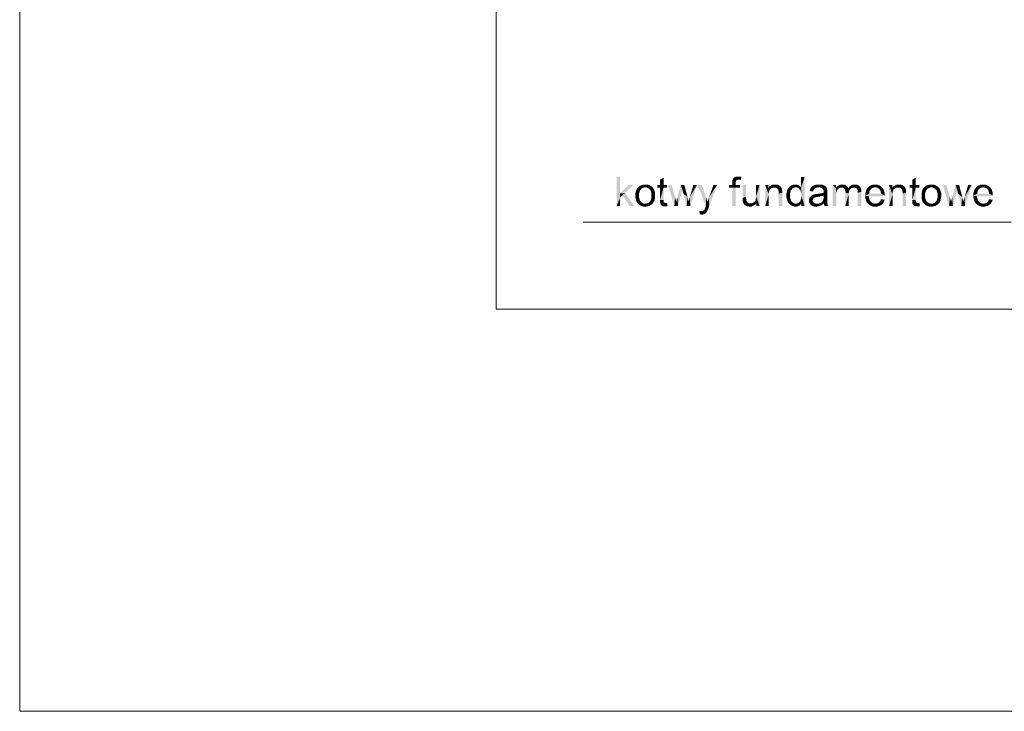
# Model space of a CAD drawing. Header units: millimetres. Extents: x 1814 to 94182, y 11562 to 49454.
# Tile 119 of 256: x 12190 to 12451, y 25560 to 25743. Entities that reach past the tile are written whole.
import ezdxf

# ---------------------------------------------------------------- set-up
doc = ezdxf.new("R2010")
doc.units = ezdxf.units.MM
doc.linetypes.add('XKITLINE00', pattern=[0])
doc.layers.add('GraphicObject', color=6, linetype='Continuous', lineweight=0)
doc.layers.add('LinkedObject', color=1, linetype='Continuous', lineweight=0)

msp = doc.modelspace()

# ---------------------------------------------------------------- hatches: boundary and pattern name
at = {"layer": 'LinkedObject'}
for points in [[(12349.313, 25701.735), (12348.366, 25694.035), (12348.366, 25701.735)], [(12349.313, 25697.354), (12348.366, 25694.035), (12349.313, 25701.735)], [(12360.835, 25701.565), (12359.888, 25699.617), (12359.888, 25700.998)], [(12359.888, 25699.617), (12360.835, 25701.565), (12359.888, 25698.886)], [(12360.835, 25699.617), (12359.888, 25698.886), (12360.835, 25701.565)], [(12379.048, 25700.49), (12379.456, 25701.524), (12379.048, 25700.21)], [(12379.098, 25700.907), (12379.456, 25701.524), (12379.048, 25700.49)], [(12379.048, 25700.21), (12379.456, 25701.524), (12379.048, 25699.617)], [(12379.048, 25699.617), (12379.456, 25701.524), (12379.048, 25698.886)], [(12379.987, 25700.132), (12379.048, 25698.886), (12379.456, 25701.524)], [(12379.147, 25701.043), (12379.456, 25701.524), (12379.098, 25700.907)], [(12379.456, 25701.524), (12379.147, 25701.043), (12379.216, 25701.226)], [(12380.255, 25700.911), (12379.456, 25701.524), (12379.628, 25701.638)], [(12379.987, 25700.132), (12379.456, 25701.524), (12379.987, 25700.384)], [(12379.987, 25700.384), (12379.456, 25701.524), (12380.076, 25700.728)], [(12380.076, 25700.728), (12379.456, 25701.524), (12380.166, 25700.82)], [(12380.166, 25700.82), (12379.456, 25701.524), (12380.255, 25700.911)], [(12379.799, 25701.752), (12380.559, 25701.003), (12379.628, 25701.638)], [(12379.628, 25701.638), (12380.559, 25701.003), (12380.255, 25700.911)], [(12380.281, 25701.866), (12380.559, 25701.003), (12379.799, 25701.752)], [(12380.591, 25701.866), (12380.559, 25701.003), (12380.281, 25701.866)], [(12380.591, 25701.866), (12380.774, 25701.003), (12380.559, 25701.003)], [(12380.79, 25701.866), (12380.774, 25701.003), (12380.591, 25701.866)], [(12380.774, 25701.003), (12380.79, 25701.866), (12380.906, 25701.003)], [(12381.184, 25700.977), (12380.79, 25701.866), (12381.231, 25701.819)], [(12380.906, 25701.003), (12380.79, 25701.866), (12381.184, 25700.977)], [(12381.184, 25700.977), (12381.231, 25701.819), (12381.331, 25700.951)], [(12381.331, 25700.951), (12381.231, 25701.819), (12381.472, 25701.772)], [(12398.249, 25701.735), (12397.302, 25698.971), (12397.302, 25701.735)], [(12398.249, 25701.735), (12397.387, 25697.313), (12397.302, 25698.971)], [(12397.387, 25697.313), (12398.249, 25701.735), (12398.249, 25694.035)], [(12427.74, 25701.565), (12426.793, 25699.617), (12426.793, 25700.998)], [(12426.793, 25699.617), (12427.74, 25701.565), (12426.793, 25698.886)], [(12427.74, 25699.617), (12426.793, 25698.886), (12427.74, 25701.565)], [(12352.773, 25699.617), (12349.313, 25697.354), (12351.55, 25699.617)], [(12350.641, 25697.543), (12349.313, 25697.354), (12352.773, 25699.617)], [(12354.241, 25699.121), (12353.381, 25696.826), (12353.811, 25698.748)], [(12354.585, 25698.16), (12353.381, 25696.826), (12354.241, 25699.121)], [(12353.811, 25698.748), (12353.381, 25696.826), (12353.381, 25697.601)], [(12355.477, 25699.741), (12354.241, 25699.121), (12354.601, 25699.431)], [(12355.994, 25699.741), (12354.241, 25699.121), (12355.477, 25699.741)], [(12355.64, 25698.955), (12354.241, 25699.121), (12355.994, 25699.741)], [(12354.241, 25699.121), (12355.052, 25698.69), (12354.818, 25698.425)], [(12355.052, 25698.69), (12354.241, 25699.121), (12355.64, 25698.955)], [(12354.585, 25698.16), (12354.241, 25699.121), (12354.818, 25698.425)], [(12355.64, 25698.955), (12355.994, 25699.741), (12355.994, 25698.955)], [(12355.994, 25699.741), (12356.343, 25698.955), (12355.994, 25698.955)], [(12357.508, 25699.364), (12355.994, 25699.741), (12356.568, 25699.741)], [(12357.872, 25698.987), (12355.994, 25699.741), (12357.508, 25699.364)], [(12356.927, 25698.689), (12355.994, 25699.741), (12357.872, 25698.987)], [(12356.343, 25698.955), (12355.994, 25699.741), (12356.927, 25698.689)], [(12356.927, 25698.689), (12357.872, 25698.987), (12357.162, 25698.423)], [(12357.872, 25698.987), (12357.397, 25698.156), (12357.162, 25698.423)], [(12357.397, 25698.156), (12357.872, 25698.987), (12357.631, 25697.373)], [(12357.631, 25697.373), (12357.872, 25698.987), (12358.602, 25696.905)], [(12358.602, 25697.569), (12357.872, 25698.987), (12358.237, 25698.61)], [(12358.602, 25696.905), (12357.872, 25698.987), (12358.602, 25697.569)], [(12359.187, 25699.617), (12359.888, 25698.886), (12359.187, 25698.886)], [(12359.888, 25699.617), (12359.888, 25698.886), (12359.187, 25699.617)], [(12360.835, 25698.886), (12359.888, 25698.886), (12360.835, 25699.617)], [(12359.888, 25695.669), (12360.835, 25698.886), (12360.835, 25695.617)], [(12359.888, 25698.886), (12360.835, 25698.886), (12359.888, 25695.669)], [(12361.774, 25698.886), (12360.835, 25699.617), (12361.774, 25699.617)], [(12360.835, 25698.886), (12360.835, 25699.617), (12361.774, 25698.886)], [(12362.993, 25699.617), (12363.714, 25694.035), (12362.017, 25699.617)], [(12363.88, 25696.39), (12363.714, 25694.035), (12362.993, 25699.617)], [(12365.397, 25699.617), (12365.836, 25698.33), (12364.496, 25696.346)], [(12366.357, 25699.617), (12365.836, 25698.33), (12365.397, 25699.617)], [(12365.836, 25698.33), (12366.357, 25699.617), (12366.058, 25697.373)], [(12366.058, 25697.373), (12366.357, 25699.617), (12367.195, 25696.376)], [(12369.663, 25699.617), (12367.786, 25696.389), (12368.745, 25699.617)], [(12367.923, 25694.035), (12367.786, 25696.389), (12369.663, 25699.617)], [(12370.933, 25699.617), (12372.038, 25694.029), (12369.921, 25699.617)], [(12372.095, 25696.396), (12372.038, 25694.029), (12370.933, 25699.617)], [(12375.031, 25699.617), (12372.894, 25696.36), (12374.086, 25699.617)], [(12372.918, 25693.937), (12372.894, 25696.36), (12375.031, 25699.617)], [(12378.216, 25699.617), (12379.048, 25698.886), (12378.216, 25698.886)], [(12379.048, 25699.617), (12379.048, 25698.886), (12378.216, 25699.617)], [(12379.987, 25699.617), (12379.048, 25698.886), (12379.987, 25700.132)], [(12379.995, 25698.886), (12379.048, 25698.886), (12379.987, 25699.617)], [(12379.048, 25694.035), (12379.995, 25698.886), (12379.995, 25694.035)], [(12379.048, 25698.886), (12379.995, 25698.886), (12379.048, 25694.035)], [(12381.073, 25698.886), (12379.987, 25699.617), (12381.073, 25699.617)], [(12379.995, 25698.886), (12379.987, 25699.617), (12381.073, 25698.886)], [(12382.733, 25699.617), (12381.786, 25696.16), (12381.786, 25699.617)], [(12382.733, 25696.524), (12381.786, 25696.16), (12382.733, 25699.617)], [(12386.306, 25699.617), (12385.359, 25696.629), (12385.359, 25699.617)], [(12386.306, 25694.035), (12385.359, 25696.629), (12386.306, 25699.617)], [(12387.785, 25699.617), (12388.732, 25697.084), (12387.785, 25694.035)], [(12388.732, 25697.084), (12387.785, 25699.617), (12388.732, 25697.62)], [(12388.95, 25698.349), (12387.785, 25699.617), (12388.639, 25698.825)], [(12388.732, 25697.62), (12387.785, 25699.617), (12388.95, 25698.349)], [(12388.639, 25698.825), (12387.785, 25699.617), (12388.639, 25699.617)], [(12389.831, 25699.741), (12388.639, 25698.825), (12388.946, 25699.283)], [(12390.41, 25699.741), (12388.639, 25698.825), (12389.831, 25699.741)], [(12389.907, 25698.924), (12388.639, 25698.825), (12390.41, 25699.741)], [(12389.387, 25698.732), (12388.639, 25698.825), (12389.907, 25698.924)], [(12388.639, 25698.825), (12389.169, 25698.541), (12388.95, 25698.349)], [(12389.169, 25698.541), (12388.639, 25698.825), (12389.387, 25698.732)], [(12389.907, 25698.924), (12390.41, 25699.741), (12390.208, 25698.924)], [(12390.208, 25698.924), (12390.41, 25699.741), (12390.397, 25698.924)], [(12390.41, 25699.741), (12390.725, 25698.839), (12390.397, 25698.924)], [(12390.662, 25699.741), (12390.725, 25698.839), (12390.41, 25699.741)], [(12391.124, 25699.65), (12390.725, 25698.839), (12390.662, 25699.741)], [(12391.335, 25699.559), (12390.725, 25698.839), (12391.124, 25699.65)], [(12390.725, 25698.839), (12391.335, 25699.559), (12390.865, 25698.753)], [(12391.335, 25699.559), (12391.005, 25698.668), (12390.865, 25698.753)], [(12391.005, 25698.668), (12391.335, 25699.559), (12391.2, 25698.439)], [(12391.2, 25698.439), (12391.335, 25699.559), (12391.966, 25699.084)], [(12391.966, 25699.084), (12391.255, 25698.296), (12391.2, 25698.439)], [(12392.071, 25698.937), (12391.255, 25698.296), (12391.966, 25699.084)], [(12392.218, 25698.587), (12391.255, 25698.296), (12392.071, 25698.937)], [(12391.255, 25698.296), (12392.218, 25698.587), (12391.31, 25698.153)], [(12391.31, 25698.153), (12392.218, 25698.587), (12392.26, 25698.385)], [(12391.862, 25699.231), (12391.335, 25699.559), (12391.546, 25699.469)], [(12391.966, 25699.084), (12391.335, 25699.559), (12391.862, 25699.231)], [(12393.83, 25698.676), (12394.806, 25698.441), (12393.691, 25698.336)], [(12394.247, 25699.197), (12394.806, 25698.441), (12393.83, 25698.676)], [(12395.017, 25698.698), (12394.247, 25699.197), (12394.524, 25699.378)], [(12394.806, 25698.441), (12394.247, 25699.197), (12395.017, 25698.698)], [(12394.802, 25699.559), (12395.544, 25698.955), (12394.524, 25699.378)], [(12394.524, 25699.378), (12395.544, 25698.955), (12395.017, 25698.698)], [(12395.423, 25699.741), (12395.544, 25698.955), (12394.802, 25699.559)], [(12395.766, 25699.741), (12395.544, 25698.955), (12395.423, 25699.741)], [(12395.544, 25698.955), (12395.766, 25699.741), (12395.859, 25698.955)], [(12395.766, 25699.741), (12396.182, 25698.955), (12395.859, 25698.955)], [(12396.018, 25699.741), (12396.182, 25698.955), (12395.766, 25699.741)], [(12396.466, 25699.634), (12396.182, 25698.955), (12396.018, 25699.741)], [(12396.662, 25699.527), (12396.182, 25698.955), (12396.466, 25699.634)], [(12396.662, 25699.527), (12396.725, 25698.688), (12396.182, 25698.955)], [(12396.859, 25699.42), (12396.725, 25698.688), (12396.662, 25699.527)], [(12397.179, 25699.142), (12396.725, 25698.688), (12396.859, 25699.42)], [(12397.302, 25698.971), (12396.725, 25698.688), (12397.179, 25699.142)], [(12396.725, 25698.688), (12397.302, 25698.971), (12396.946, 25698.42)], [(12396.946, 25698.42), (12397.302, 25698.971), (12397.166, 25698.152)], [(12397.302, 25698.971), (12397.387, 25697.313), (12397.166, 25698.152)], [(12399.988, 25698.982), (12399.573, 25698.023), (12399.844, 25698.799)], [(12400.808, 25698.607), (12399.573, 25698.023), (12399.988, 25698.982)], [(12399.844, 25698.799), (12399.573, 25698.023), (12399.636, 25698.32)], [(12400.573, 25698.195), (12399.573, 25698.023), (12400.808, 25698.607)], [(12400.133, 25699.164), (12401.125, 25698.839), (12399.988, 25698.982)], [(12400.808, 25698.607), (12399.988, 25698.982), (12400.967, 25698.723)], [(12400.967, 25698.723), (12399.988, 25698.982), (12401.125, 25698.839)], [(12400.55, 25699.445), (12401.125, 25698.839), (12400.133, 25699.164)], [(12400.823, 25699.544), (12401.125, 25698.839), (12400.55, 25699.445)], [(12401.729, 25699.741), (12400.823, 25699.544), (12401.096, 25699.642)], [(12401.617, 25698.955), (12400.823, 25699.544), (12401.729, 25699.741)], [(12401.125, 25698.839), (12400.823, 25699.544), (12401.617, 25698.955)], [(12401.617, 25698.955), (12401.729, 25699.741), (12401.95, 25698.955)], [(12401.95, 25698.955), (12401.729, 25699.741), (12402.307, 25698.955)], [(12402.089, 25699.741), (12402.307, 25698.955), (12401.729, 25699.741)], [(12403.026, 25699.656), (12402.089, 25699.741), (12402.446, 25699.741)], [(12403.249, 25699.572), (12402.089, 25699.741), (12403.026, 25699.656)], [(12402.844, 25698.795), (12402.089, 25699.741), (12403.249, 25699.572)], [(12402.307, 25698.955), (12402.089, 25699.741), (12402.844, 25698.795)], [(12402.844, 25698.795), (12403.249, 25699.572), (12403.025, 25698.635)], [(12403.025, 25698.635), (12403.249, 25699.572), (12403.159, 25698.518)], [(12403.249, 25699.572), (12403.292, 25698.111), (12403.159, 25698.518)], [(12403.906, 25699.149), (12403.292, 25698.111), (12403.249, 25699.572)], [(12403.801, 25699.277), (12403.249, 25699.572), (12403.473, 25699.488)], [(12403.906, 25699.149), (12403.249, 25699.572), (12403.801, 25699.277)], [(12404.011, 25699.022), (12403.292, 25698.111), (12403.906, 25699.149)], [(12404.158, 25698.7), (12403.292, 25698.111), (12404.011, 25699.022)], [(12404.2, 25698.506), (12403.292, 25698.111), (12404.158, 25698.7)], [(12403.292, 25698.111), (12404.2, 25698.506), (12404.224, 25698.385)], [(12405.71, 25699.617), (12406.557, 25698.835), (12405.71, 25694.035)], [(12406.557, 25698.835), (12405.71, 25699.617), (12406.557, 25699.617)], [(12405.71, 25694.035), (12406.557, 25698.835), (12406.657, 25694.035)], [(12407.131, 25698.609), (12406.557, 25698.835), (12406.689, 25699.039)], [(12406.557, 25698.835), (12406.657, 25696.932), (12406.657, 25694.035)], [(12406.657, 25696.932), (12406.557, 25698.835), (12406.657, 25697.313)], [(12406.657, 25697.313), (12406.557, 25698.835), (12406.733, 25697.896)], [(12406.733, 25697.896), (12406.557, 25698.835), (12406.809, 25698.099)], [(12406.809, 25698.099), (12406.557, 25698.835), (12406.885, 25698.301)], [(12406.885, 25698.301), (12406.557, 25698.835), (12407.131, 25698.609)], [(12407.255, 25699.492), (12406.689, 25699.039), (12407.037, 25699.368)], [(12407.469, 25698.819), (12406.689, 25699.039), (12407.255, 25699.492)], [(12407.131, 25698.609), (12406.689, 25699.039), (12407.3, 25698.714)], [(12407.3, 25698.714), (12406.689, 25699.039), (12407.469, 25698.819)], [(12407.473, 25699.616), (12407.837, 25698.924), (12407.255, 25699.492)], [(12407.255, 25699.492), (12407.837, 25698.924), (12407.469, 25698.819)], [(12407.969, 25699.741), (12407.837, 25698.924), (12407.473, 25699.616)], [(12407.837, 25698.924), (12407.969, 25699.741), (12408.036, 25698.924)], [(12408.298, 25698.924), (12407.969, 25699.741), (12408.247, 25699.741)], [(12408.036, 25698.924), (12407.969, 25699.741), (12408.298, 25698.924)], [(12408.247, 25699.741), (12408.675, 25698.767), (12408.298, 25698.924)], [(12408.557, 25699.741), (12408.675, 25698.767), (12408.247, 25699.741)], [(12409.064, 25699.612), (12408.675, 25698.767), (12408.557, 25699.741)], [(12409.262, 25699.484), (12408.675, 25698.767), (12409.064, 25699.612)], [(12409.262, 25699.484), (12408.791, 25698.609), (12408.675, 25698.767)], [(12408.791, 25698.609), (12409.262, 25699.484), (12408.906, 25698.451)], [(12408.906, 25698.451), (12409.262, 25699.484), (12409.021, 25697.978)], [(12409.021, 25697.978), (12409.262, 25699.484), (12409.821, 25698.767)], [(12410.163, 25698.337), (12409.021, 25697.663), (12409.821, 25698.767)], [(12409.021, 25697.978), (12409.821, 25698.767), (12409.021, 25697.663)], [(12409.74, 25698.997), (12409.262, 25699.484), (12409.46, 25699.356)], [(12409.821, 25698.767), (12409.262, 25699.484), (12409.74, 25698.997)], [(12410.152, 25699.254), (12410.551, 25698.728), (12409.821, 25698.767)], [(12409.821, 25698.767), (12410.551, 25698.728), (12410.163, 25698.337)], [(12411.546, 25699.741), (12410.152, 25699.254), (12411.015, 25699.741)], [(12411.039, 25698.924), (12410.152, 25699.254), (12411.546, 25699.741)], [(12410.551, 25698.728), (12410.152, 25699.254), (12411.039, 25698.924)], [(12411.039, 25698.924), (12411.546, 25699.741), (12411.333, 25698.924)], [(12411.333, 25698.924), (12411.546, 25699.741), (12411.496, 25698.924)], [(12411.546, 25699.741), (12411.779, 25698.848), (12411.496, 25698.924)], [(12411.962, 25699.741), (12411.779, 25698.848), (12411.546, 25699.741)], [(12411.779, 25698.848), (12411.962, 25699.741), (12411.9, 25698.772)], [(12411.9, 25698.772), (12411.962, 25699.741), (12412.02, 25698.696)], [(12412.825, 25699.281), (12411.962, 25699.741), (12412.601, 25699.511)], [(12412.02, 25698.696), (12411.962, 25699.741), (12412.825, 25699.281)], [(12412.825, 25699.281), (12412.187, 25698.494), (12412.02, 25698.696)], [(12412.187, 25698.494), (12412.825, 25699.281), (12412.233, 25698.37)], [(12412.233, 25698.37), (12412.825, 25699.281), (12412.279, 25698.245)], [(12412.279, 25698.245), (12412.825, 25699.281), (12412.325, 25697.836)], [(12412.325, 25697.836), (12412.825, 25699.281), (12413.272, 25697.865)], [(12413.272, 25698.343), (12412.825, 25699.281), (12413.048, 25699.051)], [(12413.272, 25697.865), (12412.825, 25699.281), (12413.272, 25698.343)], [(12415.074, 25698.963), (12414.35, 25697.483), (12414.712, 25698.575)], [(12415.643, 25698.309), (12414.35, 25697.483), (12415.074, 25698.963)], [(12415.436, 25699.352), (12416.086, 25698.745), (12415.074, 25698.963)], [(12415.074, 25698.963), (12416.086, 25698.745), (12415.643, 25698.309)], [(12416.952, 25699.741), (12415.436, 25699.352), (12416.375, 25699.741)], [(12416.633, 25698.963), (12415.436, 25699.352), (12416.952, 25699.741)], [(12416.086, 25698.745), (12415.436, 25699.352), (12416.633, 25698.963)], [(12416.633, 25698.963), (12416.952, 25699.741), (12416.958, 25698.963)], [(12416.952, 25699.741), (12417.317, 25698.963), (12416.958, 25698.963)], [(12418.423, 25699.36), (12416.952, 25699.741), (12417.51, 25699.741)], [(12418.777, 25698.979), (12416.952, 25699.741), (12418.423, 25699.36)], [(12417.902, 25698.69), (12416.952, 25699.741), (12418.777, 25698.979)], [(12417.317, 25698.963), (12416.952, 25699.741), (12417.902, 25698.69)], [(12417.902, 25698.69), (12418.777, 25698.979), (12418.128, 25698.417)], [(12418.777, 25698.979), (12418.275, 25698.241), (12418.128, 25698.417)], [(12418.275, 25698.241), (12418.777, 25698.979), (12418.453, 25697.713)], [(12418.453, 25697.713), (12418.777, 25698.979), (12419.486, 25697.526)], [(12419.486, 25697.526), (12418.777, 25698.979), (12419.131, 25698.598)], [(12420.641, 25699.617), (12421.588, 25697.084), (12420.641, 25694.035)], [(12421.588, 25697.084), (12420.641, 25699.617), (12421.588, 25697.62)], [(12421.806, 25698.349), (12420.641, 25699.617), (12421.495, 25698.825)], [(12421.588, 25697.62), (12420.641, 25699.617), (12421.806, 25698.349)], [(12421.495, 25698.825), (12420.641, 25699.617), (12421.495, 25699.617)], [(12422.687, 25699.741), (12421.495, 25698.825), (12421.802, 25699.283)], [(12423.266, 25699.741), (12421.495, 25698.825), (12422.687, 25699.741)], [(12422.763, 25698.924), (12421.495, 25698.825), (12423.266, 25699.741)], [(12422.243, 25698.732), (12421.495, 25698.825), (12422.763, 25698.924)], [(12421.495, 25698.825), (12422.025, 25698.541), (12421.806, 25698.349)], [(12422.025, 25698.541), (12421.495, 25698.825), (12422.243, 25698.732)], [(12422.763, 25698.924), (12423.266, 25699.741), (12423.064, 25698.924)], [(12423.064, 25698.924), (12423.266, 25699.741), (12423.252, 25698.924)], [(12423.266, 25699.741), (12423.581, 25698.839), (12423.252, 25698.924)], [(12423.518, 25699.741), (12423.581, 25698.839), (12423.266, 25699.741)], [(12423.98, 25699.65), (12423.581, 25698.839), (12423.518, 25699.741)], [(12424.191, 25699.559), (12423.581, 25698.839), (12423.98, 25699.65)], [(12423.581, 25698.839), (12424.191, 25699.559), (12423.721, 25698.753)], [(12424.191, 25699.559), (12423.861, 25698.668), (12423.721, 25698.753)], [(12423.861, 25698.668), (12424.191, 25699.559), (12424.056, 25698.439)], [(12424.056, 25698.439), (12424.191, 25699.559), (12424.822, 25699.084)], [(12424.822, 25699.084), (12424.111, 25698.296), (12424.056, 25698.439)], [(12424.927, 25698.937), (12424.111, 25698.296), (12424.822, 25699.084)], [(12425.074, 25698.587), (12424.111, 25698.296), (12424.927, 25698.937)], [(12424.111, 25698.296), (12425.074, 25698.587), (12424.166, 25698.153)], [(12424.166, 25698.153), (12425.074, 25698.587), (12425.116, 25698.385)], [(12424.718, 25699.231), (12424.191, 25699.559), (12424.402, 25699.469)], [(12424.822, 25699.084), (12424.191, 25699.559), (12424.718, 25699.231)], [(12426.092, 25699.617), (12426.793, 25698.886), (12426.092, 25698.886)], [(12426.793, 25699.617), (12426.793, 25698.886), (12426.092, 25699.617)], [(12427.74, 25698.886), (12426.793, 25698.886), (12427.74, 25699.617)], [(12426.793, 25695.669), (12427.74, 25698.886), (12427.74, 25695.617)], [(12426.793, 25698.886), (12427.74, 25698.886), (12426.793, 25695.669)], [(12428.679, 25698.886), (12427.74, 25699.617), (12428.679, 25699.617)], [(12427.74, 25698.886), (12427.74, 25699.617), (12428.679, 25698.886)], [(12430.11, 25699.121), (12429.249, 25696.826), (12429.679, 25698.748)], [(12430.453, 25698.16), (12429.249, 25696.826), (12430.11, 25699.121)], [(12429.679, 25698.748), (12429.249, 25696.826), (12429.249, 25697.601)], [(12431.345, 25699.741), (12430.11, 25699.121), (12430.469, 25699.431)], [(12431.862, 25699.741), (12430.11, 25699.121), (12431.345, 25699.741)], [(12431.508, 25698.955), (12430.11, 25699.121), (12431.862, 25699.741)], [(12430.11, 25699.121), (12430.92, 25698.69), (12430.686, 25698.425)], [(12430.92, 25698.69), (12430.11, 25699.121), (12431.508, 25698.955)], [(12430.453, 25698.16), (12430.11, 25699.121), (12430.686, 25698.425)], [(12431.508, 25698.955), (12431.862, 25699.741), (12431.862, 25698.955)], [(12431.862, 25699.741), (12432.211, 25698.955), (12431.862, 25698.955)], [(12433.376, 25699.364), (12431.862, 25699.741), (12432.437, 25699.741)], [(12433.74, 25698.987), (12431.862, 25699.741), (12433.376, 25699.364)], [(12432.795, 25698.689), (12431.862, 25699.741), (12433.74, 25698.987)], [(12432.211, 25698.955), (12431.862, 25699.741), (12432.795, 25698.689)], [(12432.795, 25698.689), (12433.74, 25698.987), (12433.03, 25698.423)], [(12433.74, 25698.987), (12433.265, 25698.156), (12433.03, 25698.423)], [(12433.265, 25698.156), (12433.74, 25698.987), (12433.5, 25697.373)], [(12433.5, 25697.373), (12433.74, 25698.987), (12434.47, 25696.905)], [(12434.47, 25697.569), (12433.74, 25698.987), (12434.105, 25698.61)], [(12434.47, 25696.905), (12433.74, 25698.987), (12434.47, 25697.569)], [(12435.873, 25699.617), (12436.595, 25694.035), (12434.897, 25699.617)], [(12436.761, 25696.39), (12436.595, 25694.035), (12435.873, 25699.617)], [(12438.278, 25699.617), (12438.716, 25698.33), (12437.377, 25696.346)], [(12439.238, 25699.617), (12438.716, 25698.33), (12438.278, 25699.617)], [(12438.716, 25698.33), (12439.238, 25699.617), (12438.938, 25697.373)], [(12438.938, 25697.373), (12439.238, 25699.617), (12440.076, 25696.376)], [(12442.543, 25699.617), (12440.667, 25696.389), (12441.625, 25699.617)], [(12440.803, 25694.035), (12440.667, 25696.389), (12442.543, 25699.617)], [(12443.748, 25698.963), (12443.024, 25697.483), (12443.386, 25698.575)], [(12444.317, 25698.309), (12443.024, 25697.483), (12443.748, 25698.963)], [(12444.11, 25699.352), (12444.761, 25698.745), (12443.748, 25698.963)], [(12443.748, 25698.963), (12444.761, 25698.745), (12444.317, 25698.309)], [(12445.626, 25699.741), (12444.11, 25699.352), (12445.049, 25699.741)], [(12445.308, 25698.963), (12444.11, 25699.352), (12445.626, 25699.741)], [(12444.761, 25698.745), (12444.11, 25699.352), (12445.308, 25698.963)], [(12445.308, 25698.963), (12445.626, 25699.741), (12445.633, 25698.963)], [(12445.626, 25699.741), (12445.992, 25698.963), (12445.633, 25698.963)], [(12447.098, 25699.36), (12445.626, 25699.741), (12446.185, 25699.741)], [(12447.452, 25698.979), (12445.626, 25699.741), (12447.098, 25699.36)], [(12446.577, 25698.69), (12445.626, 25699.741), (12447.452, 25698.979)], [(12445.992, 25698.963), (12445.626, 25699.741), (12446.577, 25698.69)], [(12446.577, 25698.69), (12447.452, 25698.979), (12446.803, 25698.417)], [(12447.452, 25698.979), (12446.949, 25698.241), (12446.803, 25698.417)], [(12446.949, 25698.241), (12447.452, 25698.979), (12447.128, 25697.713)], [(12447.128, 25697.713), (12447.452, 25698.979), (12448.16, 25697.526)], [(12448.16, 25697.526), (12447.452, 25698.979), (12447.806, 25698.598)], [(12349.313, 25696.25), (12348.366, 25694.035), (12349.313, 25697.354)], [(12348.366, 25694.035), (12349.313, 25696.25), (12349.313, 25694.035)], [(12350.641, 25697.543), (12349.969, 25696.889), (12349.313, 25697.354)], [(12349.313, 25696.25), (12349.313, 25697.354), (12349.969, 25696.889)], [(12349.969, 25696.889), (12350.641, 25697.543), (12351.823, 25694.035)], [(12351.823, 25694.035), (12350.641, 25697.543), (12352.988, 25694.035)], [(12354.351, 25697.36), (12353.381, 25696.826), (12354.585, 25698.16)], [(12353.381, 25696.826), (12354.351, 25697.36), (12354.351, 25696.825)], [(12353.381, 25696.826), (12354.102, 25694.663), (12353.381, 25696.12)], [(12354.351, 25696.29), (12354.102, 25694.663), (12353.381, 25696.826)], [(12354.351, 25696.29), (12353.381, 25696.826), (12354.351, 25696.825)], [(12353.381, 25696.12), (12354.102, 25694.663), (12353.742, 25695.038)], [(12354.585, 25695.488), (12354.102, 25694.663), (12354.351, 25696.29)], [(12357.398, 25695.492), (12358.602, 25696.905), (12358.279, 25695.211)], [(12357.631, 25696.308), (12358.602, 25696.905), (12357.398, 25695.492)], [(12357.631, 25697.373), (12358.602, 25696.905), (12357.631, 25696.856)], [(12358.602, 25696.905), (12357.631, 25696.308), (12357.631, 25696.856)], [(12358.279, 25695.211), (12358.602, 25696.905), (12358.44, 25695.52)], [(12358.44, 25695.52), (12358.602, 25696.905), (12358.602, 25696.367)], [(12364.206, 25695.197), (12363.714, 25694.035), (12363.88, 25696.39)], [(12364.496, 25696.346), (12364.693, 25694.035), (12364.361, 25695.816)], [(12364.496, 25696.346), (12365.836, 25698.33), (12364.693, 25694.035)], [(12367.195, 25696.376), (12366.942, 25694.035), (12366.058, 25697.373)], [(12367.468, 25695.312), (12366.942, 25694.035), (12367.195, 25696.376)], [(12367.786, 25696.389), (12367.923, 25694.035), (12367.468, 25695.312)], [(12372.208, 25696.09), (12372.038, 25694.029), (12372.095, 25696.396)], [(12372.411, 25695.446), (12372.038, 25694.029), (12372.208, 25696.09)], [(12372.78, 25696.051), (12372.918, 25693.937), (12372.584, 25695.425)], [(12372.894, 25696.36), (12372.918, 25693.937), (12372.78, 25696.051)], [(12381.786, 25696.16), (12382.733, 25696.524), (12382.733, 25696.154)], [(12381.786, 25696.16), (12382.733, 25696.154), (12381.786, 25695.858)], [(12382.733, 25696.154), (12381.815, 25695.417), (12381.786, 25695.858)], [(12382.762, 25695.655), (12381.815, 25695.417), (12382.733, 25696.154)], [(12385.359, 25696.272), (12386.306, 25694.035), (12385.282, 25695.727)], [(12385.359, 25696.629), (12386.306, 25694.035), (12385.359, 25696.272)], [(12387.785, 25694.035), (12388.732, 25697.084), (12388.732, 25694.035)], [(12392.26, 25698.385), (12391.365, 25697.72), (12391.31, 25698.153)], [(12392.286, 25698.254), (12391.365, 25697.72), (12392.26, 25698.385)], [(12392.312, 25697.794), (12391.365, 25697.72), (12392.286, 25698.254)], [(12392.312, 25697.794), (12391.365, 25697.431), (12391.365, 25697.72)], [(12392.312, 25697.466), (12391.365, 25697.431), (12392.312, 25697.794)], [(12391.365, 25694.035), (12392.312, 25697.466), (12392.312, 25694.035)], [(12391.365, 25697.431), (12392.312, 25697.466), (12391.365, 25694.035)], [(12393.691, 25698.336), (12393.413, 25696.821), (12393.552, 25697.996)], [(12394.595, 25698.184), (12393.413, 25696.821), (12393.691, 25698.336)], [(12394.384, 25697.373), (12393.413, 25696.821), (12394.595, 25698.184)], [(12393.552, 25697.996), (12393.413, 25696.821), (12393.413, 25697.238)], [(12393.413, 25696.821), (12394.384, 25697.373), (12394.384, 25696.82)], [(12393.413, 25696.821), (12394.384, 25696.284), (12393.413, 25696.393)], [(12394.384, 25696.284), (12393.413, 25696.821), (12394.384, 25696.82)], [(12393.413, 25696.393), (12394.384, 25696.284), (12393.567, 25695.635)], [(12393.567, 25695.635), (12394.384, 25696.284), (12393.72, 25695.306)], [(12393.691, 25698.336), (12394.806, 25698.441), (12394.595, 25698.184)], [(12393.72, 25695.306), (12394.384, 25696.284), (12394.609, 25695.484)], [(12397.387, 25696.221), (12398.249, 25694.035), (12397.17, 25695.449)], [(12397.387, 25697.313), (12398.249, 25694.035), (12397.387, 25696.741)], [(12397.387, 25696.741), (12398.249, 25694.035), (12397.387, 25696.221)], [(12399.598, 25696.256), (12399.412, 25695.508), (12399.505, 25696.087)], [(12400.486, 25695.882), (12399.412, 25695.508), (12399.598, 25696.256)], [(12399.505, 25696.087), (12399.412, 25695.508), (12399.412, 25695.713)], [(12400.42, 25695.657), (12399.412, 25695.508), (12400.486, 25695.882)], [(12399.573, 25698.023), (12400.573, 25698.195), (12400.497, 25697.9)], [(12399.691, 25696.426), (12400.552, 25695.983), (12399.598, 25696.256)], [(12399.598, 25696.256), (12400.552, 25695.983), (12400.486, 25695.882)], [(12399.935, 25696.697), (12400.552, 25695.983), (12399.691, 25696.426)], [(12400.617, 25696.085), (12399.935, 25696.697), (12400.085, 25696.8)], [(12400.552, 25695.983), (12399.935, 25696.697), (12400.617, 25696.085)], [(12400.236, 25696.902), (12400.804, 25696.238), (12400.085, 25696.8)], [(12400.085, 25696.8), (12400.804, 25696.238), (12400.617, 25696.085)], [(12400.576, 25697.057), (12400.804, 25696.238), (12400.236, 25696.902)], [(12400.765, 25697.11), (12400.804, 25696.238), (12400.576, 25697.057)], [(12400.904, 25697.146), (12401.045, 25696.344), (12400.765, 25697.11)], [(12400.804, 25696.238), (12400.765, 25697.11), (12400.924, 25696.291)], [(12400.924, 25696.291), (12400.765, 25697.11), (12401.045, 25696.344)], [(12401.323, 25697.217), (12401.457, 25696.438), (12400.904, 25697.146)], [(12400.904, 25697.146), (12401.457, 25696.438), (12401.045, 25696.344)], [(12401.604, 25697.251), (12401.749, 25696.48), (12401.323, 25697.217)], [(12401.323, 25697.217), (12401.749, 25696.48), (12401.457, 25696.438)], [(12402.175, 25697.32), (12402.263, 25696.554), (12401.604, 25697.251)], [(12401.604, 25697.251), (12402.263, 25696.554), (12401.749, 25696.48)], [(12403.017, 25697.482), (12403.292, 25696.838), (12402.175, 25697.32)], [(12402.175, 25697.32), (12403.292, 25696.838), (12402.263, 25696.554)], [(12402.263, 25696.554), (12403.292, 25696.838), (12403.035, 25696.732)], [(12403.287, 25697.577), (12403.292, 25696.838), (12403.017, 25697.482)], [(12403.211, 25695.705), (12404.247, 25696.374), (12404.247, 25695.715)], [(12403.287, 25696.178), (12404.247, 25696.374), (12403.211, 25695.705)], [(12403.29, 25697.674), (12404.224, 25698.385), (12403.287, 25697.577)], [(12403.287, 25697.577), (12404.224, 25698.385), (12403.292, 25696.838)], [(12404.247, 25697.634), (12403.287, 25696.491), (12403.292, 25696.838)], [(12404.247, 25696.374), (12403.287, 25696.491), (12404.247, 25697.634)], [(12404.247, 25696.374), (12403.287, 25696.178), (12403.287, 25696.491)], [(12403.292, 25697.797), (12404.224, 25698.385), (12403.29, 25697.674)], [(12403.292, 25698.111), (12404.224, 25698.385), (12403.292, 25697.823)], [(12403.292, 25697.823), (12404.224, 25698.385), (12403.292, 25697.797)], [(12404.247, 25697.949), (12403.292, 25696.838), (12404.224, 25698.385)], [(12404.247, 25697.634), (12403.292, 25696.838), (12404.247, 25697.949)], [(12409.968, 25697.71), (12409.021, 25697.663), (12410.163, 25698.337)], [(12409.968, 25697.279), (12409.021, 25697.663), (12409.968, 25697.71)], [(12409.021, 25697.663), (12409.968, 25697.279), (12409.021, 25694.035)], [(12409.021, 25694.035), (12409.968, 25697.279), (12409.968, 25694.035)], [(12413.272, 25697.865), (12412.325, 25697.552), (12412.325, 25697.836)], [(12412.325, 25694.035), (12413.272, 25697.865), (12413.272, 25694.035)], [(12412.325, 25697.552), (12413.272, 25697.865), (12412.325, 25694.035)], [(12415.397, 25697.726), (12414.35, 25697.483), (12415.643, 25698.309)], [(12414.35, 25697.483), (12415.397, 25697.726), (12415.374, 25697.361)], [(12415.374, 25697.361), (12414.35, 25696.779), (12414.35, 25697.483)], [(12415.374, 25697.361), (12419.486, 25696.836), (12414.35, 25696.779)], [(12419.486, 25696.794), (12414.35, 25696.779), (12419.486, 25696.836)], [(12419.483, 25696.668), (12414.35, 25696.779), (12419.486, 25696.794)], [(12414.35, 25696.779), (12415.066, 25694.665), (12414.35, 25696.099)], [(12415.346, 25696.124), (12415.066, 25694.665), (12414.35, 25696.779)], [(12415.346, 25696.124), (12414.35, 25696.779), (12415.32, 25696.584)], [(12419.48, 25696.584), (12414.35, 25696.779), (12419.483, 25696.668)], [(12415.32, 25696.584), (12414.35, 25696.779), (12419.48, 25696.584)], [(12414.35, 25696.099), (12415.066, 25694.665), (12414.708, 25695.042)], [(12415.606, 25695.421), (12415.066, 25694.665), (12415.346, 25696.124)], [(12418.485, 25697.361), (12419.486, 25696.836), (12415.374, 25697.361)], [(12418.453, 25697.713), (12419.486, 25697.526), (12418.485, 25697.361)], [(12419.486, 25696.836), (12418.485, 25697.361), (12419.486, 25697.526)], [(12420.641, 25694.035), (12421.588, 25697.084), (12421.588, 25694.035)], [(12425.116, 25698.385), (12424.221, 25697.72), (12424.166, 25698.153)], [(12425.142, 25698.254), (12424.221, 25697.72), (12425.116, 25698.385)], [(12425.168, 25697.794), (12424.221, 25697.72), (12425.142, 25698.254)], [(12425.168, 25697.794), (12424.221, 25697.431), (12424.221, 25697.72)], [(12425.168, 25697.466), (12424.221, 25697.431), (12425.168, 25697.794)], [(12424.221, 25694.035), (12425.168, 25697.466), (12425.168, 25694.035)], [(12424.221, 25697.431), (12425.168, 25697.466), (12424.221, 25694.035)], [(12430.219, 25697.36), (12429.249, 25696.826), (12430.453, 25698.16)], [(12429.249, 25696.826), (12430.219, 25697.36), (12430.219, 25696.825)], [(12429.249, 25696.826), (12429.971, 25694.663), (12429.249, 25696.12)], [(12430.219, 25696.29), (12429.971, 25694.663), (12429.249, 25696.826)], [(12430.219, 25696.29), (12429.249, 25696.826), (12430.219, 25696.825)], [(12429.249, 25696.12), (12429.971, 25694.663), (12429.61, 25695.038)], [(12430.453, 25695.488), (12429.971, 25694.663), (12430.219, 25696.29)], [(12433.266, 25695.492), (12434.47, 25696.905), (12434.147, 25695.211)], [(12433.5, 25696.308), (12434.47, 25696.905), (12433.266, 25695.492)], [(12433.5, 25697.373), (12434.47, 25696.905), (12433.5, 25696.856)], [(12434.47, 25696.905), (12433.5, 25696.308), (12433.5, 25696.856)], [(12434.147, 25695.211), (12434.47, 25696.905), (12434.308, 25695.52)], [(12434.308, 25695.52), (12434.47, 25696.905), (12434.47, 25696.367)], [(12437.086, 25695.197), (12436.595, 25694.035), (12436.761, 25696.39)], [(12437.377, 25696.346), (12437.574, 25694.035), (12437.242, 25695.816)], [(12437.377, 25696.346), (12438.716, 25698.33), (12437.574, 25694.035)], [(12440.076, 25696.376), (12439.823, 25694.035), (12438.938, 25697.373)], [(12440.349, 25695.312), (12439.823, 25694.035), (12440.076, 25696.376)], [(12440.667, 25696.389), (12440.803, 25694.035), (12440.349, 25695.312)], [(12444.072, 25697.726), (12443.024, 25697.483), (12444.317, 25698.309)], [(12443.024, 25697.483), (12444.072, 25697.726), (12444.049, 25697.361)], [(12444.049, 25697.361), (12443.024, 25696.779), (12443.024, 25697.483)], [(12444.049, 25697.361), (12448.16, 25696.836), (12443.024, 25696.779)], [(12448.16, 25696.794), (12443.024, 25696.779), (12448.16, 25696.836)], [(12448.158, 25696.668), (12443.024, 25696.779), (12448.16, 25696.794)], [(12443.024, 25696.779), (12443.74, 25694.665), (12443.024, 25696.099)], [(12444.021, 25696.124), (12443.74, 25694.665), (12443.024, 25696.779)], [(12444.021, 25696.124), (12443.024, 25696.779), (12443.995, 25696.584)], [(12448.155, 25696.584), (12443.024, 25696.779), (12448.158, 25696.668)], [(12443.995, 25696.584), (12443.024, 25696.779), (12448.155, 25696.584)], [(12443.024, 25696.099), (12443.74, 25694.665), (12443.382, 25695.042)], [(12444.281, 25695.421), (12443.74, 25694.665), (12444.021, 25696.124)], [(12447.159, 25697.361), (12448.16, 25696.836), (12444.049, 25697.361)], [(12447.128, 25697.713), (12448.16, 25697.526), (12447.159, 25697.361)], [(12448.16, 25696.836), (12447.159, 25697.361), (12448.16, 25697.526)], [(12354.102, 25694.663), (12354.585, 25695.488), (12354.818, 25695.222)], [(12355.052, 25694.956), (12354.102, 25694.663), (12354.818, 25695.222)], [(12355.052, 25694.956), (12355.994, 25693.912), (12354.102, 25694.663)], [(12354.102, 25694.663), (12355.994, 25693.912), (12354.463, 25694.287)], [(12354.463, 25694.287), (12355.994, 25693.912), (12355.409, 25693.912)], [(12355.64, 25694.689), (12355.994, 25693.912), (12355.052, 25694.956)], [(12355.994, 25693.912), (12355.64, 25694.689), (12355.994, 25694.689)], [(12355.994, 25693.912), (12356.346, 25694.689), (12356.359, 25693.912)], [(12356.346, 25694.689), (12355.994, 25693.912), (12355.994, 25694.689)], [(12357.34, 25694.253), (12356.346, 25694.689), (12356.931, 25694.957)], [(12357.032, 25694.082), (12356.346, 25694.689), (12357.34, 25694.253)], [(12356.359, 25693.912), (12356.346, 25694.689), (12357.032, 25694.082)], [(12357.164, 25695.225), (12357.648, 25694.424), (12356.931, 25694.957)], [(12356.931, 25694.957), (12357.648, 25694.424), (12357.34, 25694.253)], [(12358.279, 25695.211), (12357.164, 25695.225), (12357.398, 25695.492)], [(12358.118, 25694.903), (12357.164, 25695.225), (12358.279, 25695.211)], [(12357.648, 25694.424), (12357.164, 25695.225), (12358.118, 25694.903)], [(12360.835, 25695.617), (12359.888, 25695.242), (12359.888, 25695.669)], [(12360.835, 25695.414), (12359.888, 25695.242), (12360.835, 25695.617)], [(12360.835, 25695.414), (12360.003, 25694.55), (12359.888, 25695.242)], [(12359.888, 25695.242), (12360.003, 25694.55), (12359.945, 25694.683)], [(12360.859, 25695.154), (12360.003, 25694.55), (12360.835, 25695.414)], [(12360.884, 25695.096), (12360.003, 25694.55), (12360.859, 25695.154)], [(12360.003, 25694.55), (12360.884, 25695.096), (12360.909, 25695.038)], [(12360.003, 25694.55), (12360.909, 25695.038), (12360.061, 25694.417)], [(12360.061, 25694.417), (12360.909, 25695.038), (12360.26, 25694.203)], [(12360.26, 25694.203), (12360.909, 25695.038), (12360.402, 25694.121)], [(12360.402, 25694.121), (12360.909, 25695.038), (12360.989, 25694.946)], [(12360.989, 25694.946), (12360.543, 25694.039), (12360.402, 25694.121)], [(12361.045, 25694.912), (12360.543, 25694.039), (12360.989, 25694.946)], [(12361.101, 25694.878), (12360.543, 25694.039), (12361.045, 25694.912)], [(12360.543, 25694.039), (12361.101, 25694.878), (12360.942, 25693.958)], [(12360.942, 25693.958), (12361.101, 25694.878), (12361.199, 25693.958)], [(12361.199, 25693.958), (12361.101, 25694.878), (12361.26, 25694.843)], [(12361.26, 25694.843), (12361.357, 25693.958), (12361.199, 25693.958)], [(12361.364, 25694.843), (12361.357, 25693.958), (12361.26, 25694.843)], [(12361.364, 25694.843), (12361.713, 25694), (12361.357, 25693.958)], [(12361.442, 25694.843), (12361.713, 25694), (12361.364, 25694.843)], [(12361.713, 25694), (12361.442, 25694.843), (12361.647, 25694.86)], [(12361.913, 25694.042), (12361.647, 25694.86), (12361.774, 25694.877)], [(12361.713, 25694), (12361.647, 25694.86), (12361.913, 25694.042)], [(12363.714, 25694.035), (12364.206, 25695.197), (12364.693, 25694.035)], [(12364.216, 25695.241), (12364.693, 25694.035), (12364.206, 25695.197)], [(12364.361, 25695.816), (12364.693, 25694.035), (12364.216, 25695.241)], [(12366.942, 25694.035), (12367.468, 25695.312), (12367.923, 25694.035)], [(12371.451, 25692.853), (12372.747, 25693.48), (12372.387, 25692.677)], [(12371.606, 25693), (12372.747, 25693.48), (12371.451, 25692.853)], [(12371.666, 25693.094), (12372.747, 25693.48), (12371.606, 25693)], [(12371.71, 25693.165), (12372.747, 25693.48), (12371.666, 25693.094)], [(12371.855, 25693.517), (12372.747, 25693.48), (12371.71, 25693.165)], [(12371.954, 25693.798), (12372.747, 25693.48), (12371.855, 25693.517)], [(12371.967, 25693.837), (12372.747, 25693.48), (12371.954, 25693.798)], [(12372.009, 25693.953), (12372.747, 25693.48), (12371.967, 25693.837)], [(12372.038, 25694.029), (12372.747, 25693.48), (12372.009, 25693.953)], [(12372.5, 25695.108), (12372.038, 25694.029), (12372.411, 25695.446)], [(12372.5, 25695.108), (12372.918, 25693.937), (12372.038, 25694.029)], [(12372.038, 25694.029), (12372.918, 25693.937), (12372.747, 25693.48)], [(12372.387, 25692.677), (12372.747, 25693.48), (12372.482, 25692.85)], [(12372.584, 25695.425), (12372.918, 25693.937), (12372.5, 25695.108)], [(12381.815, 25695.417), (12382.762, 25695.655), (12381.844, 25695.278)], [(12381.844, 25695.278), (12382.762, 25695.655), (12382.791, 25695.526)], [(12382.836, 25695.34), (12381.844, 25695.278), (12382.791, 25695.526)], [(12381.844, 25695.278), (12382.836, 25695.34), (12381.886, 25695.07)], [(12381.886, 25695.07), (12382.836, 25695.34), (12382.032, 25694.719)], [(12382.032, 25694.719), (12382.836, 25695.34), (12382.135, 25694.576)], [(12382.135, 25694.576), (12382.836, 25695.34), (12383.024, 25695.047)], [(12382.135, 25694.576), (12383.024, 25695.047), (12382.239, 25694.433)], [(12382.239, 25694.433), (12383.024, 25695.047), (12382.556, 25694.195)], [(12382.556, 25694.195), (12383.024, 25695.047), (12382.77, 25694.101)], [(12382.77, 25694.101), (12383.024, 25695.047), (12383.168, 25694.941)], [(12383.313, 25694.834), (12382.77, 25694.101), (12383.168, 25694.941)], [(12382.77, 25694.101), (12383.313, 25694.834), (12382.984, 25694.006)], [(12382.984, 25694.006), (12383.313, 25694.834), (12383.444, 25693.912)], [(12383.691, 25693.912), (12383.313, 25694.834), (12383.669, 25694.728)], [(12383.444, 25693.912), (12383.313, 25694.834), (12383.691, 25693.912)], [(12383.881, 25694.728), (12383.691, 25693.912), (12383.669, 25694.728)], [(12384.093, 25694.728), (12385.134, 25694.385), (12383.691, 25693.912)], [(12384.093, 25694.728), (12383.691, 25693.912), (12383.881, 25694.728)], [(12383.691, 25693.912), (12385.134, 25694.385), (12384.25, 25693.912)], [(12384.492, 25694.837), (12385.134, 25694.385), (12384.093, 25694.728)], [(12384.678, 25694.946), (12385.134, 25694.385), (12384.492, 25694.837)], [(12384.864, 25695.055), (12385.134, 25694.385), (12384.678, 25694.946)], [(12385.459, 25694.859), (12384.864, 25695.055), (12385.127, 25695.351)], [(12385.134, 25694.385), (12384.864, 25695.055), (12385.459, 25694.859)], [(12385.205, 25695.539), (12386.306, 25694.035), (12385.127, 25695.351)], [(12385.127, 25695.351), (12386.306, 25694.035), (12385.459, 25694.859)], [(12385.282, 25695.727), (12386.306, 25694.035), (12385.205, 25695.539)], [(12385.459, 25694.859), (12386.306, 25694.035), (12385.459, 25694.035)], [(12394.609, 25695.484), (12394.307, 25694.463), (12393.72, 25695.306)], [(12393.72, 25695.306), (12394.307, 25694.463), (12393.874, 25694.976)], [(12394.835, 25695.219), (12394.307, 25694.463), (12394.609, 25695.484)], [(12394.307, 25694.463), (12394.835, 25695.219), (12394.586, 25694.279)], [(12394.586, 25694.279), (12394.835, 25695.219), (12395.061, 25694.954)], [(12395.061, 25694.954), (12395.812, 25693.912), (12394.586, 25694.279)], [(12394.586, 25694.279), (12395.812, 25693.912), (12394.866, 25694.095)], [(12394.866, 25694.095), (12395.812, 25693.912), (12395.479, 25693.912)], [(12395.594, 25694.689), (12395.812, 25693.912), (12395.061, 25694.954)], [(12395.812, 25693.912), (12395.594, 25694.689), (12395.901, 25694.689)], [(12395.812, 25693.912), (12397.371, 25694.742), (12396.327, 25693.912)], [(12396.211, 25694.689), (12397.371, 25694.742), (12395.812, 25693.912)], [(12396.211, 25694.689), (12395.812, 25693.912), (12395.901, 25694.689)], [(12396.737, 25694.943), (12397.371, 25694.742), (12396.211, 25694.689)], [(12396.327, 25693.912), (12397.371, 25694.742), (12397.106, 25694.327)], [(12397.371, 25694.742), (12396.737, 25694.943), (12396.953, 25695.196)], [(12397.17, 25695.449), (12397.371, 25694.742), (12396.953, 25695.196)], [(12397.17, 25695.449), (12398.249, 25694.035), (12397.371, 25694.742)], [(12397.371, 25694.742), (12398.249, 25694.035), (12397.371, 25694.035)], [(12399.412, 25695.508), (12400.42, 25695.657), (12400.42, 25695.534)], [(12400.42, 25695.345), (12399.412, 25695.508), (12400.42, 25695.534)], [(12399.412, 25695.508), (12400.42, 25695.345), (12399.412, 25695.159)], [(12399.412, 25695.159), (12400.42, 25695.345), (12399.658, 25694.585)], [(12399.658, 25694.585), (12400.42, 25695.345), (12399.905, 25694.361)], [(12399.905, 25694.361), (12400.42, 25695.345), (12400.563, 25695.029)], [(12400.563, 25695.029), (12400.151, 25694.136), (12399.905, 25694.361)], [(12400.706, 25694.903), (12400.151, 25694.136), (12400.563, 25695.029)], [(12400.849, 25694.777), (12400.151, 25694.136), (12400.706, 25694.903)], [(12400.151, 25694.136), (12400.849, 25694.777), (12400.857, 25693.912)], [(12401.315, 25693.912), (12400.849, 25694.777), (12401.267, 25694.651)], [(12400.857, 25693.912), (12400.849, 25694.777), (12401.315, 25693.912)], [(12401.267, 25694.651), (12401.593, 25693.912), (12401.315, 25693.912)], [(12401.542, 25694.651), (12401.593, 25693.912), (12401.267, 25694.651)], [(12401.814, 25694.651), (12401.593, 25693.912), (12401.542, 25694.651)], [(12401.593, 25693.912), (12401.814, 25694.651), (12402.114, 25694.003)], [(12402.357, 25694.094), (12401.814, 25694.651), (12402.299, 25694.77)], [(12402.114, 25694.003), (12401.814, 25694.651), (12402.357, 25694.094)], [(12403.369, 25694.72), (12402.299, 25694.77), (12402.512, 25694.89)], [(12403.106, 25694.498), (12402.299, 25694.77), (12403.369, 25694.72)], [(12402.599, 25694.185), (12402.299, 25694.77), (12403.106, 25694.498)], [(12402.357, 25694.094), (12402.299, 25694.77), (12402.599, 25694.185)], [(12402.724, 25695.01), (12404.278, 25694.881), (12402.512, 25694.89)], [(12404.278, 25694.881), (12403.369, 25694.72), (12402.512, 25694.89)], [(12402.724, 25695.01), (12404.247, 25695.715), (12404.278, 25694.881)], [(12403.036, 25695.337), (12404.247, 25695.715), (12402.724, 25695.01)], [(12403.135, 25695.545), (12404.247, 25695.715), (12403.036, 25695.337)], [(12404.247, 25695.715), (12403.135, 25695.545), (12403.211, 25695.705)], [(12403.369, 25694.72), (12404.278, 25694.881), (12403.391, 25694.524)], [(12403.391, 25694.524), (12404.278, 25694.881), (12404.308, 25694.706)], [(12404.308, 25694.706), (12403.487, 25694.181), (12403.391, 25694.524)], [(12404.338, 25694.531), (12403.487, 25694.181), (12404.308, 25694.706)], [(12404.338, 25694.531), (12403.562, 25694.035), (12403.487, 25694.181)], [(12404.458, 25694.195), (12403.562, 25694.035), (12404.338, 25694.531)], [(12403.562, 25694.035), (12404.458, 25694.195), (12404.548, 25694.035)], [(12415.066, 25694.665), (12415.606, 25695.421), (12415.424, 25694.288)], [(12415.839, 25695.177), (12415.424, 25694.288), (12415.606, 25695.421)], [(12416.073, 25694.933), (12415.424, 25694.288), (12415.839, 25695.177)], [(12416.073, 25694.933), (12417.004, 25693.912), (12415.424, 25694.288)], [(12415.424, 25694.288), (12417.004, 25693.912), (12416.393, 25693.912)], [(12416.656, 25694.689), (12417.004, 25693.912), (12416.073, 25694.933)], [(12417.005, 25694.689), (12417.004, 25693.912), (12416.656, 25694.689)], [(12417.264, 25694.689), (12418.599, 25694.384), (12417.004, 25693.912)], [(12417.264, 25694.689), (12417.004, 25693.912), (12417.005, 25694.689)], [(12417.004, 25693.912), (12418.599, 25694.384), (12417.489, 25693.912)], [(12417.708, 25694.826), (12418.599, 25694.384), (12417.264, 25694.689)], [(12417.489, 25693.912), (12418.599, 25694.384), (12418.287, 25694.148)], [(12417.891, 25694.963), (12418.911, 25694.621), (12417.708, 25694.826)], [(12418.599, 25694.384), (12417.708, 25694.826), (12418.911, 25694.621)], [(12418.075, 25695.1), (12418.911, 25694.621), (12417.891, 25694.963)], [(12418.075, 25695.1), (12419.454, 25695.713), (12418.911, 25694.621)], [(12418.366, 25695.537), (12419.454, 25695.713), (12418.075, 25695.1)], [(12419.454, 25695.713), (12418.366, 25695.537), (12418.474, 25695.837)], [(12418.911, 25694.621), (12419.454, 25695.713), (12419.338, 25695.285)], [(12427.74, 25695.617), (12426.793, 25695.242), (12426.793, 25695.669)], [(12427.74, 25695.414), (12426.793, 25695.242), (12427.74, 25695.617)], [(12427.74, 25695.414), (12426.908, 25694.55), (12426.793, 25695.242)], [(12426.793, 25695.242), (12426.908, 25694.55), (12426.851, 25694.683)], [(12427.765, 25695.154), (12426.908, 25694.55), (12427.74, 25695.414)], [(12427.789, 25695.096), (12426.908, 25694.55), (12427.765, 25695.154)], [(12426.908, 25694.55), (12427.789, 25695.096), (12427.814, 25695.038)], [(12426.908, 25694.55), (12427.814, 25695.038), (12426.966, 25694.417)], [(12426.966, 25694.417), (12427.814, 25695.038), (12427.165, 25694.203)], [(12427.165, 25694.203), (12427.814, 25695.038), (12427.307, 25694.121)], [(12427.307, 25694.121), (12427.814, 25695.038), (12427.894, 25694.946)], [(12427.894, 25694.946), (12427.449, 25694.039), (12427.307, 25694.121)], [(12427.95, 25694.912), (12427.449, 25694.039), (12427.894, 25694.946)], [(12428.006, 25694.878), (12427.449, 25694.039), (12427.95, 25694.912)], [(12427.449, 25694.039), (12428.006, 25694.878), (12427.847, 25693.958)], [(12427.847, 25693.958), (12428.006, 25694.878), (12428.104, 25693.958)], [(12428.104, 25693.958), (12428.006, 25694.878), (12428.166, 25694.843)], [(12428.166, 25694.843), (12428.262, 25693.958), (12428.104, 25693.958)], [(12428.269, 25694.843), (12428.262, 25693.958), (12428.166, 25694.843)], [(12428.269, 25694.843), (12428.619, 25694), (12428.262, 25693.958)], [(12428.347, 25694.843), (12428.619, 25694), (12428.269, 25694.843)], [(12428.619, 25694), (12428.347, 25694.843), (12428.552, 25694.86)], [(12428.818, 25694.042), (12428.552, 25694.86), (12428.679, 25694.877)], [(12428.619, 25694), (12428.552, 25694.86), (12428.818, 25694.042)], [(12429.971, 25694.663), (12430.453, 25695.488), (12430.686, 25695.222)], [(12430.92, 25694.956), (12429.971, 25694.663), (12430.686, 25695.222)], [(12430.92, 25694.956), (12431.862, 25693.912), (12429.971, 25694.663)], [(12429.971, 25694.663), (12431.862, 25693.912), (12430.331, 25694.287)], [(12430.331, 25694.287), (12431.862, 25693.912), (12431.277, 25693.912)], [(12431.508, 25694.689), (12431.862, 25693.912), (12430.92, 25694.956)], [(12431.862, 25693.912), (12431.508, 25694.689), (12431.862, 25694.689)], [(12431.862, 25693.912), (12432.214, 25694.689), (12432.227, 25693.912)], [(12432.214, 25694.689), (12431.862, 25693.912), (12431.862, 25694.689)], [(12433.208, 25694.253), (12432.214, 25694.689), (12432.799, 25694.957)], [(12432.9, 25694.082), (12432.214, 25694.689), (12433.208, 25694.253)], [(12432.227, 25693.912), (12432.214, 25694.689), (12432.9, 25694.082)], [(12433.032, 25695.225), (12433.516, 25694.424), (12432.799, 25694.957)], [(12432.799, 25694.957), (12433.516, 25694.424), (12433.208, 25694.253)], [(12434.147, 25695.211), (12433.032, 25695.225), (12433.266, 25695.492)], [(12433.986, 25694.903), (12433.032, 25695.225), (12434.147, 25695.211)], [(12433.516, 25694.424), (12433.032, 25695.225), (12433.986, 25694.903)], [(12436.595, 25694.035), (12437.086, 25695.197), (12437.574, 25694.035)], [(12437.097, 25695.241), (12437.574, 25694.035), (12437.086, 25695.197)], [(12437.242, 25695.816), (12437.574, 25694.035), (12437.097, 25695.241)], [(12439.823, 25694.035), (12440.349, 25695.312), (12440.803, 25694.035)], [(12443.74, 25694.665), (12444.281, 25695.421), (12444.098, 25694.288)], [(12444.514, 25695.177), (12444.098, 25694.288), (12444.281, 25695.421)], [(12444.748, 25694.933), (12444.098, 25694.288), (12444.514, 25695.177)], [(12444.748, 25694.933), (12445.679, 25693.912), (12444.098, 25694.288)], [(12444.098, 25694.288), (12445.679, 25693.912), (12445.068, 25693.912)], [(12445.33, 25694.689), (12445.679, 25693.912), (12444.748, 25694.933)], [(12445.679, 25694.689), (12445.679, 25693.912), (12445.33, 25694.689)], [(12445.939, 25694.689), (12447.274, 25694.384), (12445.679, 25693.912)], [(12445.939, 25694.689), (12445.679, 25693.912), (12445.679, 25694.689)], [(12445.679, 25693.912), (12447.274, 25694.384), (12446.164, 25693.912)], [(12446.383, 25694.826), (12447.274, 25694.384), (12445.939, 25694.689)], [(12446.164, 25693.912), (12447.274, 25694.384), (12446.961, 25694.148)], [(12446.566, 25694.963), (12447.586, 25694.621), (12446.383, 25694.826)], [(12447.274, 25694.384), (12446.383, 25694.826), (12447.586, 25694.621)], [(12446.75, 25695.1), (12447.586, 25694.621), (12446.566, 25694.963)], [(12446.75, 25695.1), (12448.129, 25695.713), (12447.586, 25694.621)], [(12447.041, 25695.537), (12448.129, 25695.713), (12446.75, 25695.1)], [(12448.129, 25695.713), (12447.041, 25695.537), (12447.149, 25695.837)], [(12447.586, 25694.621), (12448.129, 25695.713), (12448.013, 25695.285)], [(12370.468, 25692.737), (12370.421, 25691.894), (12370.313, 25692.779)], [(12370.468, 25692.737), (12370.589, 25691.836), (12370.421, 25691.894)], [(12370.738, 25692.695), (12370.589, 25691.836), (12370.468, 25692.737)], [(12371.011, 25692.695), (12371.031, 25691.779), (12370.589, 25691.836)], [(12371.011, 25692.695), (12370.589, 25691.836), (12370.853, 25692.695)], [(12370.853, 25692.695), (12370.589, 25691.836), (12370.738, 25692.695)], [(12370.589, 25691.836), (12371.031, 25691.779), (12370.894, 25691.779)], [(12372.387, 25692.677), (12371.011, 25692.695), (12371.262, 25692.748)], [(12371.809, 25691.996), (12371.011, 25692.695), (12372.387, 25692.677)], [(12371.646, 25691.887), (12371.011, 25692.695), (12371.809, 25691.996)], [(12371.257, 25691.779), (12371.011, 25692.695), (12371.646, 25691.887)], [(12371.031, 25691.779), (12371.011, 25692.695), (12371.257, 25691.779)], [(12371.357, 25692.8), (12372.387, 25692.677), (12371.262, 25692.748)], [(12371.451, 25692.853), (12372.387, 25692.677), (12371.357, 25692.8)], [(12371.809, 25691.996), (12372.387, 25692.677), (12371.972, 25692.104)], [(12371.972, 25692.104), (12372.387, 25692.677), (12372.261, 25692.445)]]:
    msp.add_hatch(color=256, dxfattribs=at).paths.add_polyline_path(points, flags=17)

# ---------------------------------------------------------------- linework, layer by layer
at = {"layer": 'GraphicObject', "linetype": 'XKITLINE00', "lineweight": 0}
for p, q in [((12190.05, 26342.174), (12190.05, 25560.07)), ((12316.471, 25902.778), (12316.471, 25666.716)), ((12316.471, 25666.716), (12794.922, 25666.716)), ((12190.05, 25560.07), (12978.889, 25560.07))]:
    msp.add_line(p, q, dxfattribs=at)
at = {"layer": 'LinkedObject', "linetype": 'XKITLINE00', "lineweight": 0}
msp.add_line((12453.017, 25689.772), (12339.475, 25689.772), dxfattribs=at)

doc.saveas('drawing.dxf')
